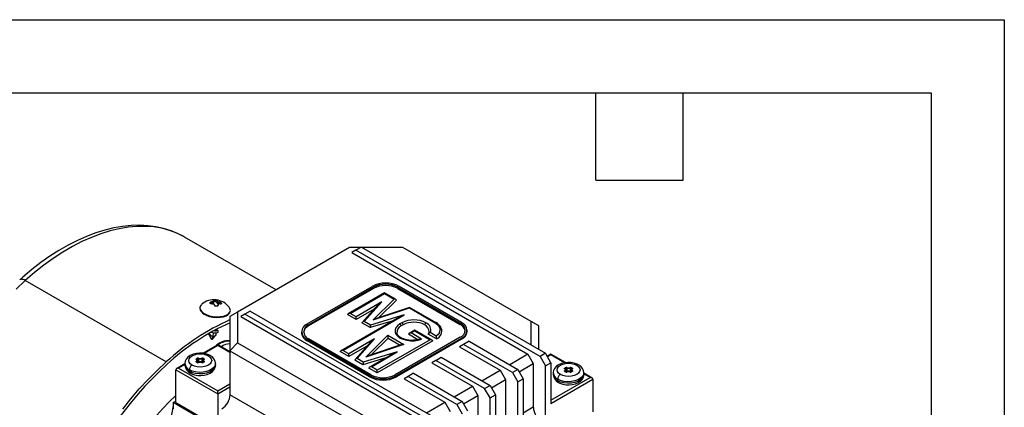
# Model space of a CAD drawing. Header units: inches. Extents: x 0 to 33, y 0 to 25.5.
# Tile 19 of 19: x 22.9 to 33, y 21.5 to 25.5. Entities that reach past the tile are written whole.
import ezdxf

# ---------------------------------------------------------------- set-up
doc = ezdxf.new("R2010")
doc.units = ezdxf.units.IN
doc.header["$LTSCALE"] = 3
doc.header["$MEASUREMENT"] = 0
doc.layers.add('TEXT', color=140, linetype='Continuous', lineweight=25)

msp = doc.modelspace()

# ---------------------------------------------------------------- linework, layer by layer
at = {"color": 7, "linetype": 'Continuous'}
for p, q in [((0, 25.5), (33, 25.5)), ((33, 25.5), (33, 0))]:
    msp.add_line(p, q, dxfattribs=at)
for p, q in [((25.516, 22.722), (24.575, 23.265)), ((26.271, 23.158), (25.12, 22.494)), ((26.382, 23.158), (26.271, 23.158)), ((26.336, 23.131), (26.294, 23.107)), ((26.294, 23.107), (28.104, 22.063)), ((26.392, 23.163), (26.336, 23.131)), ((28.229, 22.038), (26.336, 23.131)), ((26.392, 23.163), (28.285, 22.071)), ((26.818, 23.158), (26.401, 23.158)), ((28.136, 22.397), (26.818, 23.158)), ((24.384, 21.983), (22.936, 22.819)), ((25.835, 22.373), (26.503, 22.758)), ((25.849, 22.365), (26.517, 22.75)), ((26.517, 22.738), (25.849, 22.352)), ((26.63, 22.692), (26.257, 22.477)), ((26.276, 22.481), (26.63, 22.685)), ((26.517, 22.738), (26.517, 22.75)), ((26.744, 22.626), (26.63, 22.692)), ((26.63, 22.692), (26.63, 22.685)), ((26.63, 22.685), (26.727, 22.629)), ((26.767, 22.75), (27.408, 22.381)), ((26.767, 22.75), (26.767, 22.738)), ((26.767, 22.738), (27.408, 22.368)), ((27.422, 22.389), (26.781, 22.758)), ((24.848, 22.581), (24.85, 22.6)), ((24.856, 22.581), (24.848, 22.581)), ((24.858, 22.601), (24.856, 22.581)), ((24.87, 22.587), (24.872, 22.608)), ((24.883, 22.6), (24.885, 22.616)), ((24.891, 22.6), (24.883, 22.6)), ((24.885, 22.616), (24.893, 22.616)), ((24.891, 22.6), (24.893, 22.616)), ((24.908, 22.591), (24.91, 22.61)), ((24.909, 22.587), (24.908, 22.591)), ((24.911, 22.607), (24.909, 22.587)), ((24.918, 22.573), (24.917, 22.561)), ((24.917, 22.561), (24.918, 22.572)), ((24.926, 22.579), (24.928, 22.599)), ((24.936, 22.597), (24.934, 22.579)), ((24.952, 22.578), (24.953, 22.586)), ((24.953, 22.58), (24.954, 22.582)), ((26.602, 22.599), (26.337, 22.446)), ((26.421, 22.398), (26.602, 22.599)), ((26.727, 22.629), (26.512, 22.414)), ((26.751, 22.618), (26.572, 22.438)), ((24.732, 22.543), (24.731, 22.536)), ((24.904, 22.556), (24.896, 22.556)), ((24.918, 22.564), (24.919, 22.566)), ((25.12, 22.494), (25.041, 22.448)), ((25.044, 22.502), (25.045, 22.509)), ((25.12, 22.494), (25.12, 22.178)), ((25.194, 22.472), (25.153, 22.448)), ((25.25, 22.504), (25.194, 22.472)), ((27.088, 21.38), (25.194, 22.472)), ((25.25, 22.504), (27.143, 21.412)), ((26.337, 22.418), (26.249, 22.469)), ((26.337, 22.446), (26.276, 22.481)), ((26.524, 22.525), (26.337, 22.418)), ((26.538, 22.542), (26.401, 22.389)), ((26.512, 22.414), (26.885, 22.538)), ((26.887, 22.543), (26.546, 22.43)), ((26.885, 22.538), (27.15, 22.385)), ((27.159, 22.386), (26.888, 22.543)), ((24.902, 22.44), (24.903, 22.446)), ((25.041, 22.448), (25.041, 22.095)), ((25.153, 22.448), (26.939, 21.417)), ((26.76, 22.43), (26.183, 22.096)), ((26.202, 22.101), (26.833, 22.465)), ((26.337, 22.418), (26.337, 22.446)), ((26.481, 22.335), (26.398, 22.383)), ((26.485, 22.361), (26.421, 22.398)), ((26.718, 22.406), (26.481, 22.335)), ((26.833, 22.465), (26.485, 22.361)), ((26.808, 22.385), (26.788, 22.373)), ((27.408, 22.368), (27.408, 22.381)), ((28.136, 22.156), (28.136, 22.397)), ((28.215, 22.352), (28.136, 22.397)), ((24.819, 22.271), (24.848, 22.219)), ((24.868, 22.282), (24.864, 22.248)), ((24.899, 22.263), (24.901, 22.282)), ((24.904, 22.305), (24.905, 22.32)), ((25.777, 22.292), (25.777, 22.279)), ((25.849, 22.352), (25.849, 22.365)), ((26.822, 22.364), (26.802, 22.352)), ((26.973, 22.211), (26.876, 22.268)), ((26.94, 22.309), (26.883, 22.276)), ((26.903, 22.281), (26.94, 22.302)), ((27.011, 22.218), (26.903, 22.281)), ((27.118, 22.206), (26.94, 22.309)), ((26.94, 22.309), (26.94, 22.302)), ((26.94, 22.302), (27.099, 22.211)), ((27.163, 22.219), (27.078, 22.269)), ((27.162, 22.248), (27.1, 22.285)), ((27.479, 22.296), (27.479, 22.308)), ((28.215, 22.111), (28.215, 22.352)), ((24.864, 22.247), (24.856, 22.216)), ((24.862, 22.218), (24.896, 22.257)), ((24.864, 22.248), (24.866, 22.247)), ((24.866, 22.247), (24.864, 22.247)), ((25.041, 22.095), (25.12, 22.178)), ((25.12, 22.178), (26.438, 21.417)), ((26.475, 21.842), (25.835, 22.212)), ((25.835, 22.199), (25.835, 22.212)), ((26.475, 21.83), (25.835, 22.199)), ((26.489, 21.85), (25.849, 22.22)), ((26.528, 22.219), (26.263, 22.066)), ((26.347, 22.017), (26.528, 22.219)), ((26.438, 22.033), (26.663, 22.258)), ((26.497, 22.058), (26.667, 22.227)), ((27.099, 22.211), (26.555, 21.897)), ((27.126, 22.198), (26.555, 21.869)), ((26.663, 22.258), (26.828, 22.163)), ((26.667, 22.227), (26.791, 22.155)), ((27.408, 22.236), (26.74, 21.85)), ((26.753, 21.842), (27.422, 22.228)), ((27.422, 22.215), (26.753, 21.83)), ((27.422, 22.228), (27.422, 22.215)), ((27.498, 22.195), (27.442, 22.163)), ((27.498, 22.195), (27.999, 21.906)), ((24.916, 22.158), (24.767, 22.071)), ((24.916, 22.151), (24.775, 22.07)), ((25.041, 22.085), (24.916, 22.158)), ((24.916, 22.151), (24.916, 22.158)), ((25.041, 22.079), (24.916, 22.151)), ((25.041, 22.095), (26.405, 21.307)), ((25.041, 22.095), (25.041, 21.725)), ((26.263, 22.037), (26.175, 22.088)), ((26.263, 22.066), (26.202, 22.101)), ((26.449, 22.145), (26.263, 22.037)), ((26.263, 22.037), (26.263, 22.066)), ((26.464, 22.161), (26.327, 22.008)), ((26.759, 22.085), (26.411, 21.981)), ((26.828, 22.163), (26.438, 22.033)), ((26.808, 22.161), (26.472, 22.049)), ((26.494, 21.932), (26.759, 22.085)), ((27.442, 22.163), (27.401, 22.139)), ((27.401, 22.139), (27.818, 21.898)), ((27.944, 21.874), (27.442, 22.163)), ((28.285, 22.071), (28.229, 22.038)), ((28.34, 21.974), (28.285, 22.071)), ((24.578, 21.962), (24.493, 21.913)), ((24.578, 21.966), (24.578, 21.95)), ((24.697, 22.016), (24.704, 22.02)), ((24.704, 21.976), (24.697, 21.98)), ((24.699, 21.984), (24.699, 21.98)), ((24.706, 21.976), (24.699, 21.98)), ((24.7, 22.012), (24.706, 22.015)), ((24.7, 22.005), (24.7, 22.012)), ((24.705, 21.977), (24.705, 21.995)), ((24.706, 21.99), (24.705, 21.989)), ((24.709, 21.985), (24.705, 21.982)), ((24.706, 21.99), (24.706, 22.015)), ((24.716, 22.016), (24.716, 21.99)), ((24.754, 21.99), (24.754, 22.016)), ((24.766, 21.982), (24.761, 21.985)), ((24.764, 22.015), (24.77, 22.012)), ((24.764, 21.99), (24.764, 22.015)), ((24.766, 21.989), (24.764, 21.99)), ((24.771, 21.98), (24.765, 21.976)), ((24.766, 21.995), (24.766, 21.977)), ((24.767, 22.02), (24.773, 22.016)), ((24.773, 21.98), (24.767, 21.976)), ((24.77, 22.012), (24.77, 22.005)), ((24.771, 21.98), (24.771, 21.984)), ((24.893, 21.95), (24.893, 21.966)), ((26.407, 21.954), (26.323, 22.002)), ((26.411, 21.981), (26.347, 22.017)), ((26.644, 22.025), (26.407, 21.954)), ((26.686, 22.049), (26.475, 21.928)), ((27.157, 21.998), (27.115, 21.974)), ((27.115, 21.974), (27.533, 21.733)), ((27.157, 21.998), (27.213, 22.03)), ((27.658, 21.709), (27.157, 21.998)), ((27.213, 22.03), (27.714, 21.741)), ((28.104, 22.063), (27.916, 21.954)), ((28.013, 21.882), (28.159, 21.966)), ((28.104, 22.063), (28.159, 21.966)), ((28.159, 21.966), (28.159, 21.516)), ((28.229, 22.038), (28.285, 21.942)), ((28.285, 21.942), (28.34, 21.974)), ((28.34, 22.061), (28.303, 22.039)), ((28.34, 22.054), (28.306, 22.034)), ((28.49, 21.975), (28.34, 22.061)), ((28.34, 22.061), (28.34, 22.054)), ((28.48, 21.974), (28.34, 22.054)), ((28.34, 21.974), (28.34, 21.556)), ((24.485, 21.564), (24.485, 21.902)), ((24.485, 21.902), (24.916, 21.653)), ((24.578, 21.955), (24.512, 21.918)), ((24.512, 21.918), (24.916, 21.685)), ((24.624, 21.886), (24.624, 21.902)), ((26.555, 21.869), (26.467, 21.919)), ((26.555, 21.897), (26.494, 21.932)), ((26.555, 21.869), (26.555, 21.897)), ((26.927, 21.866), (26.872, 21.834)), ((26.927, 21.866), (27.429, 21.576)), ((27.63, 21.789), (27.818, 21.898)), ((27.818, 21.898), (27.874, 21.801)), ((27.999, 21.906), (27.944, 21.874)), ((27.944, 21.874), (27.999, 21.777)), ((27.999, 21.906), (28.055, 21.809)), ((28.285, 21.347), (28.285, 21.942)), ((28.364, 21.87), (28.364, 21.854)), ((28.483, 21.92), (28.49, 21.924)), ((28.49, 21.88), (28.483, 21.884)), ((28.485, 21.888), (28.485, 21.884)), ((28.492, 21.88), (28.485, 21.884)), ((28.486, 21.915), (28.493, 21.919)), ((28.486, 21.908), (28.486, 21.915)), ((28.491, 21.881), (28.491, 21.899)), ((28.493, 21.893), (28.491, 21.892)), ((28.495, 21.888), (28.491, 21.886)), ((28.493, 21.893), (28.493, 21.919)), ((28.503, 21.92), (28.503, 21.894)), ((28.54, 21.894), (28.54, 21.92)), ((28.552, 21.886), (28.547, 21.888)), ((28.55, 21.919), (28.557, 21.915)), ((28.55, 21.893), (28.55, 21.919)), ((28.552, 21.892), (28.55, 21.893)), ((28.557, 21.884), (28.551, 21.88)), ((28.552, 21.899), (28.552, 21.881)), ((28.553, 21.924), (28.559, 21.92)), ((28.559, 21.884), (28.553, 21.88)), ((28.557, 21.915), (28.557, 21.908)), ((28.558, 21.884), (28.558, 21.888)), ((28.679, 21.854), (28.679, 21.87)), ((28.764, 21.817), (28.679, 21.866)), ((26.475, 21.83), (26.475, 21.842)), ((26.753, 21.83), (26.753, 21.842)), ((26.872, 21.834), (26.83, 21.809)), ((26.83, 21.809), (27.248, 21.568)), ((27.373, 21.544), (26.872, 21.834)), ((27.728, 21.717), (27.874, 21.801)), ((27.874, 21.801), (27.874, 21.351)), ((27.999, 21.777), (28.055, 21.809)), ((27.999, 21.183), (27.999, 21.777)), ((28.055, 21.809), (28.055, 21.215)), ((28.34, 21.588), (28.744, 21.821)), ((28.34, 21.556), (28.772, 21.805)), ((28.41, 21.789), (28.41, 21.805)), ((28.744, 21.821), (28.679, 21.859)), ((28.772, 21.805), (28.772, 21.468)), ((24.916, 21.685), (25.041, 21.757)), ((24.916, 21.653), (25.041, 21.725)), ((24.916, 21.653), (24.916, 21.685)), ((25.041, 21.725), (25.041, 21.645)), ((27.345, 21.625), (27.533, 21.733)), ((27.533, 21.733), (27.589, 21.637)), ((27.658, 21.709), (27.714, 21.741)), ((27.714, 21.613), (27.658, 21.709)), ((27.714, 21.741), (27.77, 21.645)), ((24.457, 21.564), (24.485, 21.58)), ((24.457, 21.564), (24.457, 21.5)), ((26.712, 20.262), (24.457, 21.564)), ((24.485, 21.564), (26.712, 20.279)), ((24.916, 21.653), (24.916, 21.428)), ((26.33, 20.901), (25.041, 21.645)), ((27.06, 21.46), (27.248, 21.568)), ((27.248, 21.568), (27.303, 21.472)), ((27.429, 21.576), (27.373, 21.544)), ((27.429, 21.576), (27.484, 21.48)), ((27.442, 21.552), (27.589, 21.637)), ((27.589, 21.637), (27.589, 21.187)), ((27.714, 21.613), (27.77, 21.645)), ((27.714, 21.018), (27.714, 21.613)), ((27.77, 21.645), (27.77, 21.05)), ((24.457, 21.532), (24.42, 21.333)), ((27.373, 21.544), (27.429, 21.448)), ((28.159, 21.516), (28.055, 21.456))]:
    msp.add_line(p, q)
at = {"flags": 128}
for points in [[(24.576, 23.265), (24.509, 23.3), (24.435, 23.331), (24.359, 23.355), (24.279, 23.372), (24.197, 23.383), (24.113, 23.387), (24.026, 23.385), (23.937, 23.376), (23.847, 23.36), (23.754, 23.338), (23.661, 23.309), (23.567, 23.273), (23.473, 23.231), (23.378, 23.183), (23.283, 23.129), (23.189, 23.069), (23.096, 23.003), (23.003, 22.932), (22.912, 22.855), (22.88, 22.827)], [(24.575, 23.265), (24.566, 23.271), (24.494, 23.306), (24.419, 23.335), (24.34, 23.356), (24.258, 23.37), (24.172, 23.376), (24.085, 23.376), (23.994, 23.368), (23.902, 23.352), (23.808, 23.33), (23.712, 23.3), (23.616, 23.263), (23.518, 23.219), (23.421, 23.168), (23.323, 23.111), (23.225, 23.047), (23.128, 22.977), (23.031, 22.901), (22.936, 22.819)], [(22.936, 22.819), (22.842, 22.731)], [(22.936, 22.819), (22.925, 22.825), (22.914, 22.829), (22.904, 22.831), (22.895, 22.832), (22.888, 22.831), (22.881, 22.828), (22.88, 22.827)], [(24.75, 22.574), (24.737, 22.559), (24.731, 22.541), (24.735, 22.521), (24.747, 22.503), (24.768, 22.485), (24.796, 22.47), (24.829, 22.458), (24.865, 22.45), (24.903, 22.446)], [(24.836, 22.59), (24.836, 22.592), (24.838, 22.595), (24.842, 22.597), (24.846, 22.599), (24.85, 22.6)], [(24.854, 22.58), (24.848, 22.58), (24.843, 22.58), (24.839, 22.582), (24.837, 22.584), (24.836, 22.586)], [(24.848, 22.581), (24.845, 22.581), (24.842, 22.581)], [(24.856, 22.581), (24.859, 22.581), (24.861, 22.581)], [(24.858, 22.601), (24.863, 22.602), (24.868, 22.604), (24.871, 22.605), (24.872, 22.607), (24.872, 22.609)], [(24.879, 22.573), (24.878, 22.576), (24.875, 22.579), (24.871, 22.581), (24.866, 22.582), (24.862, 22.581)], [(24.871, 22.611), (24.872, 22.613), (24.874, 22.614), (24.877, 22.615), (24.882, 22.616), (24.885, 22.616)], [(24.932, 22.579), (24.927, 22.579), (24.923, 22.579), (24.92, 22.577), (24.918, 22.574), (24.918, 22.572)], [(24.954, 22.582), (24.953, 22.58), (24.951, 22.578), (24.948, 22.577), (24.943, 22.577), (24.94, 22.577)], [(24.731, 22.536), (24.731, 22.534), (24.734, 22.515), (24.747, 22.496), (24.767, 22.478), (24.795, 22.463), (24.828, 22.451), (24.865, 22.443), (24.902, 22.44)], [(24.902, 22.44), (24.939, 22.441), (24.973, 22.446), (25.002, 22.456), (25.024, 22.47), (25.039, 22.486), (25.044, 22.502)], [(24.903, 22.446), (24.94, 22.448), (24.974, 22.453), (25.003, 22.463), (25.025, 22.476), (25.039, 22.493), (25.045, 22.511), (25.041, 22.53), (25.033, 22.544)], [(24.919, 22.566), (24.918, 22.563), (24.916, 22.559), (24.912, 22.557), (24.907, 22.556), (24.904, 22.556)], [(26.788, 22.373), (26.763, 22.355), (26.746, 22.334), (26.738, 22.312), (26.738, 22.289), (26.747, 22.267), (26.765, 22.246), (26.791, 22.228), (26.822, 22.215), (26.859, 22.205), (26.898, 22.201), (26.937, 22.201), (26.976, 22.207), (27.011, 22.218)], [(27.15, 22.385), (27.186, 22.354), (27.201, 22.318), (27.192, 22.28), (27.192, 22.28), (27.191, 22.278), (27.18, 22.263), (27.162, 22.248)], [(24.852, 22.288), (24.879, 22.281), (24.905, 22.282), (24.92, 22.289), (24.921, 22.299), (24.919, 22.302)], [(24.904, 22.305), (24.902, 22.302), (24.895, 22.3), (24.885, 22.3), (24.872, 22.302), (24.87, 22.302)], [(24.919, 22.302), (24.908, 22.308), (24.904, 22.31)], [(26.991, 22.216), (26.962, 22.208), (26.929, 22.205), (26.895, 22.204), (26.863, 22.208), (26.832, 22.216), (26.806, 22.227), (26.785, 22.24), (26.769, 22.254), (26.76, 22.269), (26.758, 22.278)], [(27.086, 22.29), (27.086, 22.285), (27.079, 22.272)], [(24.866, 22.247), (24.88, 22.249), (24.892, 22.253), (24.898, 22.259), (24.899, 22.263)], [(24.838, 22.048), (24.823, 22.056), (24.793, 22.066), (24.761, 22.072), (24.727, 22.073), (24.694, 22.07), (24.662, 22.062), (24.633, 22.049), (24.609, 22.031), (24.592, 22.012), (24.582, 21.991), (24.578, 21.969), (24.578, 21.966)], [(24.652, 21.95), (24.633, 21.964), (24.621, 21.981), (24.617, 21.998), (24.621, 22.016), (24.633, 22.032), (24.652, 22.046), (24.676, 22.057), (24.705, 22.064), (24.735, 22.066), (24.766, 22.064), (24.794, 22.057), (24.819, 22.046)], [(23.938, 21.498), (24.022, 21.604), (24.109, 21.705), (24.199, 21.803), (24.291, 21.895), (24.384, 21.983)], [(24.893, 21.966), (24.89, 21.95), (24.879, 21.929), (24.859, 21.91), (24.832, 21.894), (24.8, 21.883), (24.764, 21.877), (24.726, 21.875), (24.688, 21.879), (24.654, 21.888), (24.624, 21.902)], [(24.819, 22.046), (24.837, 22.032), (24.849, 22.016), (24.853, 21.998), (24.849, 21.981), (24.837, 21.964), (24.819, 21.95), (24.794, 21.939), (24.766, 21.932), (24.735, 21.93), (24.705, 21.932), (24.676, 21.939), (24.652, 21.95)], [(24.696, 22.008), (24.695, 22.009), (24.694, 22.01), (24.694, 22.011), (24.694, 22.012), (24.694, 22.013), (24.695, 22.014), (24.696, 22.015), (24.697, 22.016)], [(24.697, 21.98), (24.696, 21.981), (24.695, 21.982), (24.694, 21.983), (24.694, 21.984), (24.694, 21.985), (24.694, 21.987), (24.695, 21.988), (24.696, 21.989)], [(24.698, 22.008), (24.698, 22.008), (24.698, 22.008)], [(24.773, 22.016), (24.775, 22.015), (24.776, 22.014), (24.776, 22.013), (24.777, 22.012), (24.777, 22.011), (24.776, 22.01), (24.776, 22.009), (24.775, 22.008)], [(24.775, 21.989), (24.776, 21.988), (24.776, 21.987), (24.777, 21.985), (24.777, 21.984), (24.776, 21.983), (24.776, 21.982), (24.775, 21.981), (24.773, 21.98)], [(28.624, 21.952), (28.609, 21.96), (28.579, 21.97), (28.547, 21.976), (28.513, 21.977), (28.48, 21.974), (28.448, 21.966), (28.419, 21.953), (28.395, 21.935), (28.378, 21.916), (28.368, 21.895), (28.364, 21.873), (28.364, 21.87)], [(28.438, 21.854), (28.419, 21.868), (28.407, 21.884), (28.403, 21.902), (28.407, 21.919), (28.419, 21.936), (28.438, 21.95), (28.462, 21.961), (28.491, 21.968), (28.521, 21.97), (28.552, 21.968), (28.58, 21.961), (28.605, 21.95)], [(24.893, 21.95), (24.89, 21.934), (24.879, 21.913), (24.859, 21.894), (24.832, 21.878), (24.8, 21.867), (24.764, 21.861), (24.726, 21.859), (24.688, 21.863), (24.654, 21.872), (24.624, 21.886)], [(24.632, 21.868), (24.647, 21.86), (24.677, 21.85), (24.71, 21.844), (24.743, 21.843), (24.776, 21.846), (24.808, 21.854), (24.837, 21.867), (24.862, 21.885), (24.878, 21.904), (24.889, 21.925), (24.893, 21.947), (24.892, 21.95)], [(28.679, 21.87), (28.676, 21.853), (28.665, 21.832), (28.645, 21.814), (28.618, 21.798), (28.586, 21.787), (28.55, 21.78), (28.512, 21.779), (28.474, 21.783), (28.44, 21.792), (28.41, 21.805)], [(28.605, 21.95), (28.624, 21.936), (28.635, 21.919), (28.639, 21.902), (28.635, 21.884), (28.624, 21.868), (28.605, 21.854), (28.58, 21.843), (28.552, 21.836), (28.521, 21.834), (28.491, 21.836), (28.462, 21.843), (28.438, 21.854)], [(28.482, 21.911), (28.481, 21.912), (28.48, 21.913), (28.48, 21.915), (28.48, 21.916), (28.48, 21.917), (28.481, 21.918), (28.482, 21.919), (28.483, 21.92)], [(28.483, 21.884), (28.482, 21.884), (28.481, 21.886), (28.48, 21.887), (28.48, 21.888), (28.48, 21.889), (28.48, 21.89), (28.481, 21.891), (28.482, 21.892)], [(28.484, 21.911), (28.484, 21.912), (28.484, 21.912)], [(28.559, 21.92), (28.561, 21.919), (28.562, 21.918), (28.562, 21.917), (28.563, 21.916), (28.563, 21.915), (28.562, 21.913), (28.562, 21.912), (28.561, 21.911)], [(28.561, 21.892), (28.562, 21.891), (28.562, 21.89), (28.563, 21.889), (28.563, 21.888), (28.562, 21.887), (28.562, 21.886), (28.561, 21.884), (28.559, 21.884)], [(28.679, 21.854), (28.676, 21.837), (28.665, 21.816), (28.645, 21.797), (28.618, 21.782), (28.586, 21.771), (28.55, 21.764), (28.512, 21.763), (28.474, 21.767), (28.44, 21.776), (28.41, 21.789)], [(28.418, 21.771), (28.433, 21.764), (28.463, 21.753), (28.496, 21.747), (28.529, 21.746), (28.562, 21.75), (28.594, 21.758), (28.623, 21.77), (28.648, 21.788), (28.664, 21.807), (28.675, 21.828), (28.679, 21.851), (28.678, 21.854)]]:
    msp.add_lwpolyline(points, dxfattribs=at)
for centre, radius, start, end in [((26.642, 22.49), 0.303, 62.6097, 117.3903), ((26.642, 22.509), 0.272, 62.6097, 117.3903), ((26.642, 22.496), 0.272, 62.6097, 117.3903), ((24.877, 22.424), 0.197, 37.5576, 130.1259), ((24.643, 22.552), 0.196, 10.079, 11.2572), ((24.886, 22.375), 0.228, 97.1182, 99.1386), ((24.89, 22.355), 0.228, 97.1182, 99.1386), ((24.816, 22.59), 0.0591, 17.9228, 20.5622), ((24.881, 22.581), 0.0186, 84.1286, 123.9986), ((24.423, 22.519), 0.46, 6.0143, 6.687), ((24.893, 22.582), 0.0176, 30.9589, 96.4471), ((24.895, 22.594), 0.0221, 47.6961, 96.4855), ((24.924, 22.596), 0.0169, 210.4562, 272.3906), ((24.855, 22.589), 0.0591, 17.9228, 20.5622), ((24.931, 22.626), 0.0272, 223.1689, 264.2371), ((24.462, 22.518), 0.46, 6.0143, 6.687), ((24.888, 22.392), 0.211, 76.7428, 78.8705), ((24.891, 22.372), 0.211, 76.7428, 78.8705), ((24.934, 22.576), 0.021, 27.2869, 84.9606), ((24.76, 22.548), 0.196, 10.079, 11.2572), ((24.895, 22.572), 0.0156, 195.8083, 276.4392), ((26.077, 20.137), 2.504, 114.4243, 132.5193), ((26.016, 20.202), 2.391, 114.0554, 132.791), ((25.865, 22.292), 0.0859, 110.7834, 249.2166), ((26.771, 22.347), 0.0308, 9.5993, 57.077), ((26.932, 22.146), 0.269, 62.6097, 117.3903), ((26.791, 22.359), 0.0308, 9.5993, 57.077), ((26.932, 22.151), 0.24, 62.6097, 117.3903), ((27.073, 22.359), 0.0308, 122.923, 170.4007), ((27.029, 22.313), 0.0764, 338.1033, 69.5384), ((27.155, 22.377), 0.00992, 65.7434, 125.5587), ((27.103, 22.278), 0.122, 27.0894, 62.6274), ((27.38, 22.308), 0.0774, 290.7834, 69.2166), ((27.369, 22.285), 0.0917, 10.91, 65.1559), ((27.391, 22.308), 0.0859, 290.7834, 69.2166), ((24.869, 22.31), 0.0632, 215.6076, 265.3098), ((24.874, 22.304), 0.057, 212.6267, 259.6573), ((25.876, 22.289), 0.099, 185.6948, 245.6253), ((25.887, 22.269), 0.0917, 114.8441, 169.09), ((25.876, 22.292), 0.0774, 110.7834, 249.2166), ((26.829, 22.285), 0.0728, 112.4712, 185.1099), ((27.013, 22.295), 0.0746, 356.8127, 66.6435), ((27.102, 22.259), 0.026, 94.2107, 157.2405), ((27.133, 22.3), 0.086, 290.513, 21.1666), ((27.381, 22.305), 0.099, 294.3747, 354.3052), ((24.855, 22.226), 0.00983, 219.9985, 274.3577), ((24.857, 22.224), 0.00845, 262.5434, 309.8243), ((25.024, 22.022), 0.178, 84.3111, 137.6716), ((25.033, 22.005), 0.191, 87.4294, 127.4247), ((25.035, 22.045), 0.123, 87.2068, 132.0461), ((27.008, 22.166), 0.0521, 86.3074, 108.1067), ((26.834, 22.226), 0.329, 358.9365, 3.9949), ((24.654, 21.972), 0.0764, 184.4724, 246.8605), ((24.689, 21.998), 0.0117, 305.3245, 54.6755), ((24.697, 22.006), 0.00245, 53.2416, 116.6825), ((24.694, 21.984), 0.00523, 4.0302, 68.0316), ((24.694, 22.011), 0.00605, 2.6055, 57.3945), ((24.698, 21.978), 0.00198, 65.686, 125.6182), ((24.701, 22.008), 0.00396, 114.3666, 174.6476), ((24.697, 22.006), 0.00217, 356.9308, 47.4562), ((24.701, 21.981), 0.00335, 126.6491, 177.7063), ((24.7, 21.982), 0.00238, 201.4129, 252.0726), ((24.691, 21.995), 0.0132, 305.3245, 54.6755), ((24.712, 22.004), 0.0185, 69.2744, 117.0775), ((24.7, 22.015), 0.00605, 2.6055, 57.3945), ((24.705, 21.975), 0.00198, 66.0246, 125.5886), ((24.712, 21.993), 0.0185, 242.9225, 290.7256), ((24.712, 22.004), 0.0123, 69.2744, 117.0775), ((24.712, 21.979), 0.0123, 69.2744, 117.0775), ((24.713, 21.99), 0.00605, 182.6055, 237.3945), ((24.712, 21.989), 0.0141, 242.9798, 291.3618), ((24.712, 21.979), 0.00612, 69.0974, 117.2545), ((24.709, 21.99), 0.0074, 314.602, 358.6675), ((24.735, 22.042), 0.0605, 249.7652, 290.2348), ((24.724, 22.016), 0.0074, 134.602, 178.6675), ((24.735, 22.067), 0.0541, 249.7652, 290.2348), ((24.735, 22.041), 0.0541, 249.7652, 290.2348), ((24.718, 21.974), 0.00144, 41.082, 103.9504), ((24.735, 22.066), 0.0478, 249.7652, 290.2348), ((24.735, 21.931), 0.0478, 69.7652, 110.2348), ((24.758, 22.004), 0.0185, 62.9225, 110.7256), ((24.746, 22.016), 0.0074, 1.3325, 45.398), ((24.758, 21.993), 0.0185, 249.2744, 297.0775), ((24.753, 21.974), 0.00145, 76.7802, 138.8199), ((24.758, 21.989), 0.0145, 249.2336, 296.4248), ((24.758, 22.004), 0.0123, 62.9225, 110.7256), ((24.758, 21.979), 0.0123, 62.9225, 110.7256), ((24.761, 21.99), 0.0074, 181.3325, 225.398), ((24.758, 21.979), 0.00612, 62.7565, 110.8916), ((24.758, 21.99), 0.00605, 302.6055, 357.3945), ((24.77, 22.015), 0.00605, 122.6055, 177.3945), ((24.765, 21.975), 0.00198, 54.4037, 114.063), ((24.779, 21.995), 0.0132, 125.3245, 234.6755), ((24.777, 22.011), 0.00605, 122.6055, 177.3945), ((24.769, 22.008), 0.00387, 5.0511, 66.4458), ((24.781, 21.998), 0.0117, 125.3245, 234.6755), ((24.774, 22.006), 0.00216, 131.278, 183.1264), ((24.777, 21.984), 0.00523, 111.9684, 175.9698), ((24.769, 21.981), 0.00336, 2.8933, 53.315), ((24.771, 21.983), 0.00243, 288.6115, 338.7771), ((24.772, 21.978), 0.00198, 54.3818, 114.314), ((24.772, 22.009), 0.00129, 298.6683, 346.7478), ((24.774, 22.006), 0.00246, 63.4071, 125.5606), ((24.83, 22.031), 0.0189, 64.041, 127.2537), ((24.794, 21.96), 0.0987, 3.3114, 63.1001), ((27.007, 19.11), 3.865, 132.5779, 157.6274), ((24.677, 21.956), 0.0987, 183.3114, 243.1001), ((24.654, 21.956), 0.0764, 184.4583, 246.8619), ((24.684, 21.899), 0.0605, 122.6055, 177.3945), ((24.644, 21.884), 0.0198, 174.3803, 234.2936), ((28.44, 21.876), 0.0764, 184.4724, 246.8605), ((28.483, 21.909), 0.00245, 53.2416, 116.6825), ((28.475, 21.902), 0.0117, 305.3245, 54.6755), ((28.48, 21.887), 0.00523, 4.0302, 68.0316), ((28.48, 21.915), 0.00605, 2.6055, 57.3945), ((28.484, 21.882), 0.00198, 65.686, 125.6182), ((28.488, 21.912), 0.00396, 114.3666, 174.6476), ((28.483, 21.909), 0.00217, 356.9308, 47.4562), ((28.487, 21.885), 0.00335, 126.6491, 177.7063), ((28.486, 21.886), 0.00238, 201.4129, 252.0726), ((28.477, 21.899), 0.0132, 305.3245, 54.6755), ((28.498, 21.907), 0.0185, 69.2744, 117.0775), ((28.487, 21.919), 0.00605, 2.6055, 57.3945), ((28.498, 21.896), 0.0185, 242.9225, 290.7256), ((28.491, 21.878), 0.00198, 66.0246, 125.5886), ((28.498, 21.893), 0.0141, 242.9798, 291.3618), ((28.498, 21.908), 0.0123, 69.2744, 117.0775), ((28.498, 21.882), 0.0123, 69.2744, 117.0775), ((28.499, 21.894), 0.00605, 182.6055, 237.3945), ((28.498, 21.883), 0.00612, 69.0974, 117.2545), ((28.495, 21.894), 0.0074, 314.602, 358.6675), ((28.521, 21.945), 0.0605, 249.7652, 290.2348), ((28.51, 21.919), 0.0074, 134.602, 178.6675), ((28.521, 21.97), 0.0541, 249.7652, 290.2348), ((28.521, 21.945), 0.0541, 249.7652, 290.2348), ((28.504, 21.878), 0.00144, 41.082, 103.9504), ((28.521, 21.969), 0.0478, 249.7652, 290.2348), ((28.521, 21.834), 0.0478, 69.7652, 110.2348), ((28.544, 21.907), 0.0185, 62.9225, 110.7256), ((28.533, 21.919), 0.0074, 1.3325, 45.398), ((28.544, 21.896), 0.0185, 249.2744, 297.0775), ((28.539, 21.878), 0.00145, 76.7802, 138.8199), ((28.544, 21.893), 0.0145, 249.2336, 296.4248), ((28.544, 21.908), 0.0123, 62.9225, 110.7256), ((28.544, 21.882), 0.0123, 62.9225, 110.7256), ((28.547, 21.894), 0.0074, 181.3325, 225.398), ((28.544, 21.883), 0.00612, 62.7565, 110.8916), ((28.544, 21.894), 0.00605, 302.6055, 357.3945), ((28.556, 21.919), 0.00605, 122.6055, 177.3945), ((28.552, 21.878), 0.00198, 54.4037, 114.063), ((28.565, 21.899), 0.0132, 125.3245, 234.6755), ((28.568, 21.902), 0.0117, 125.3245, 234.6755), ((28.563, 21.915), 0.00605, 122.6055, 177.3945), ((28.555, 21.912), 0.00387, 5.0511, 66.4458), ((28.557, 21.886), 0.00243, 288.6115, 338.7771), ((28.558, 21.882), 0.00198, 54.3818, 114.314), ((28.558, 21.912), 0.00129, 298.6683, 346.7478), ((28.56, 21.909), 0.00246, 63.4071, 125.5606), ((28.56, 21.909), 0.00216, 131.278, 183.1264), ((28.563, 21.887), 0.00523, 111.9684, 175.9698), ((28.556, 21.885), 0.00336, 2.8933, 53.315), ((28.616, 21.935), 0.0189, 64.041, 127.2537), ((28.58, 21.864), 0.0987, 3.3114, 63.1001), ((26.614, 22.111), 0.303, 242.6097, 297.3903), ((26.614, 22.098), 0.303, 242.6097, 297.3903), ((26.614, 22.092), 0.272, 242.6097, 297.3903), ((28.463, 21.859), 0.0987, 183.3114, 243.1001), ((28.44, 21.859), 0.0764, 184.4583, 246.8619), ((28.47, 21.803), 0.0605, 122.6055, 177.3945), ((28.43, 21.787), 0.0198, 174.3803, 234.2936), ((26.741, 19.261), 3.278, 133.4953, 159.7575), ((24.86, 21.653), 0.182, 302.6055, 357.3945), ((28.341, 21.524), 0.182, 182.6055, 237.3945)]:
    msp.add_arc(centre, radius, start, end)
for centre, major_axis, ratio, start_param, end_param in [((26.602, 22.583), (0.0756, 0.0613), 0.12895, 1.466628, 2.460281), ((26.727, 22.613), (0.0245, 0.0032), 0.647206, 0.115908, 1.485346), ((26.276, 22.465), (0.0278, 0), 0.577382, 1.570796, 2.940235), ((26.885, 22.522), (0.0022, 0.0214), 0.112525, 0.050507, 0.734809), ((26.421, 22.382), (0.024, 0.0038), 0.657387, 1.466628, 2.836066), ((26.512, 22.398), (0.053, 0.0328), 0.221234, 0.750537, 1.434839), ((26.833, 22.449), (0.104, 0.045), 0.130888, 1.514403, 2.29972), ((26.485, 22.345), (0.0025, 0.0213), 0.130888, 0.728924, 2.098362), ((26.903, 22.264), (0.0278, 0), 0.577382, 1.570796, 2.940235), ((26.528, 22.203), (0.0756, 0.0613), 0.12895, 1.466628, 2.460281), ((26.663, 22.242), (-0.0032, 0.0245), 0.111485, 4.04298, 5.412418), ((27.099, 22.195), (0.0278, 0), 0.577382, 0.201358, 1.570796), ((26.202, 22.085), (0.0278, 0), 0.577382, 1.570796, 2.940235), ((26.759, 22.069), (0.104, 0.045), 0.130888, 1.514403, 2.29972), ((26.828, 22.147), (0.032, -0.0033), 0.497157, 1.621304, 2.305606), ((26.347, 22.001), (0.024, 0.0038), 0.657387, 1.466628, 2.836066), ((26.411, 21.965), (0.0025, 0.0213), 0.130888, 0.728924, 2.098362), ((26.438, 22.017), (0.053, 0.0328), 0.221234, 0.750537, 1.434839), ((24.512, 21.902), (0.0278, 0), 0.577382, 1.570796, 3.141593), ((26.494, 21.916), (0.0278, 0), 0.577382, 1.570796, 2.940235), ((28.744, 21.805), (0.0278, 0), 0.577382, 0, 1.570796)]:
    msp.add_ellipse(centre, major_axis=major_axis, ratio=ratio, start_param=start_param, end_param=end_param)
at = {"layer": 'TEXT'}
for p, q in [((0.75, 24.75), (32.25, 24.75)), ((28.8, 23.85), (28.8, 24.75)), ((29.7, 23.85), (29.7, 24.75)), ((32.25, 24.75), (32.25, 0.75)), ((28.8, 23.85), (29.7, 23.85))]:
    msp.add_line(p, q, dxfattribs=at)

doc.saveas('drawing.dxf')
